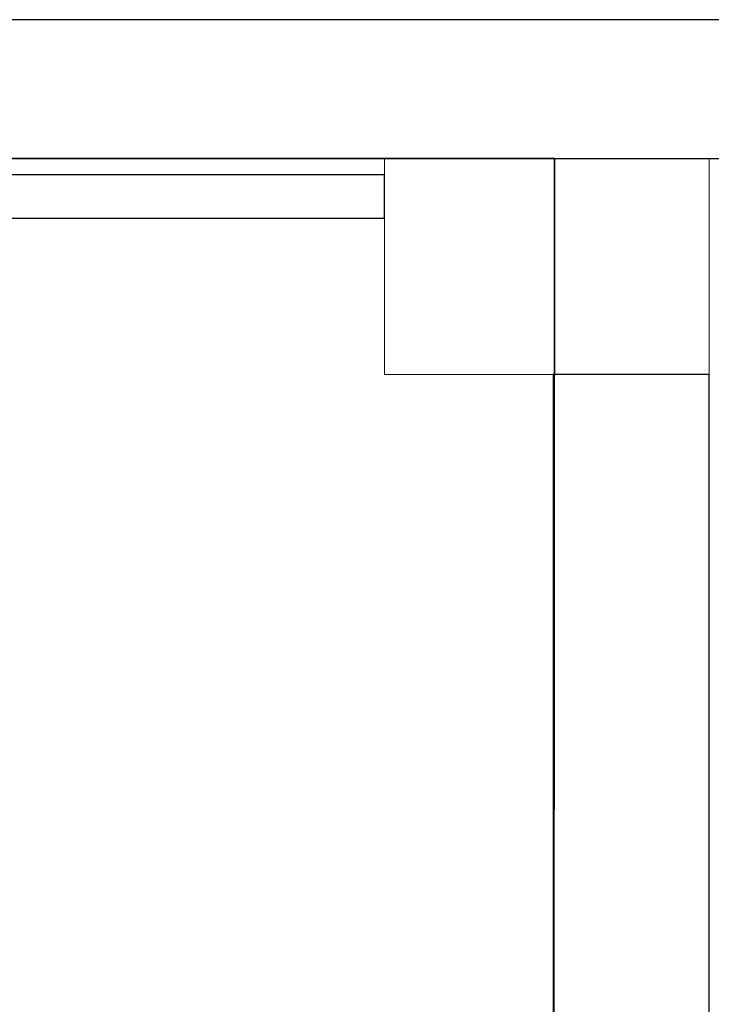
# Model space of a CAD drawing. Header units: metres. Extents: x 397.7 to 427.5, y 12.7 to 28.4.
# Tile 120 of 144: x 410 to 410.8, y 27.1 to 28.2. Entities that reach past the tile are written whole.
import ezdxf

# ---------------------------------------------------------------- set-up
doc = ezdxf.new("R2010")
doc.units = ezdxf.units.M
doc.layers.add('01_SUELOS', color=7, linetype='Continuous', lineweight=25, true_color=0x007f00)
for name, color, linetype, lineweight in [('A-COLS-____-MCUT', 7, 'Continuous', 18), ('A-COLS-____-OTLN', 7, 'Continuous', 18), ('A-WALL-____-MCUT', 7, 'Continuous', 25), ('A-WALL-____-OTLN', 7, 'Continuous', 25)]:
    doc.layers.add(name, color=color, linetype=linetype, lineweight=lineweight)

# ---------------------------------------------------------------- blocks, each defined once
blk = doc.blocks.new('Family - Evans P3-156185-06_TEL_P3')
at = {"layer": 'A-WALL-____-MCUT', "color": 253, "true_color": 0xaaaaaa}
for p, q in [((2.09, 0.18), (0, 0.18)), ((2.09, 0), (2.09, 0.18)), ((0, 0), (2.09, 0))]:
    blk.add_line(p, q, dxfattribs=at)
at = {"layer": 'A-WALL-____-OTLN', "color": 253, "true_color": 0xaaaaaa}
for p, q in [((2.09, 0.18), (0, 0.18)), ((2.09, 0), (2.09, 0.18)), ((0, 0), (2.09, 0))]:
    blk.add_line(p, q, dxfattribs=at)
at = {"layer": 'A-WALL-____-OTLN', "color": 253, "lineweight": 18, "true_color": 0xaaaaaa}
blk.add_line((0, 0), (2.09, 0), dxfattribs=at)
blk = doc.blocks.new('Family - Evans P3-156349-06_TEL_P3')
at = {"layer": 'A-WALL-____-MCUT', "color": 253, "true_color": 0xaaaaaa}
for p, q in [((25.5877, 0.16), (0.0332, 0.16)), ((0, 0), (25.556, 0))]:
    blk.add_line(p, q, dxfattribs=at)
at = {"layer": 'A-WALL-____-OTLN', "color": 253, "true_color": 0xaaaaaa}
for p, q in [((25.5877, 0.16), (0.0332, 0.16)), ((0, 0), (25.556, 0))]:
    blk.add_line(p, q, dxfattribs=at)
at = {"layer": 'A-WALL-____-OTLN', "color": 253, "lineweight": 18, "true_color": 0xaaaaaa}
blk.add_line((0, 0), (25.556, 0), dxfattribs=at)
blk = doc.blocks.new('Family - Paviment P3-156431-06_TEL_P3')
at = {"layer": '01_SUELOS', "color": 9, "true_color": 0xaad4aa}
for p, q in [((12.3536, 14.9577), (2.9635, 14.9576)), ((2.9635, 14.9576), (12.3536, 14.9577)), ((12.3518, 12.8788), (12.3536, 14.9577)), ((12.3536, 14.9577), (12.3518, 12.8788))]:
    blk.add_line(p, q, dxfattribs=at)
blk = doc.blocks.new('Family - Pilar P3-156724-06_TEL_P3')
at = {"layer": 'A-COLS-____-MCUT', "color": 253, "true_color": 0xaaaaaa}
for p, q in [((0.374, 0.2488), (0, 0.2488)), ((0, 0.2488), (0, 0)), ((0.374, 0), (0.374, 0.2488)), ((0, 0), (0.374, 0))]:
    blk.add_line(p, q, dxfattribs=at)
at = {"layer": 'A-COLS-____-OTLN', "color": 253, "true_color": 0xaaaaaa}
for p, q in [((0.374, 0.2488), (0, 0.2488)), ((0, 0.2488), (0, 0)), ((0.374, 0), (0.374, 0.2488)), ((0, 0), (0.374, 0))]:
    blk.add_line(p, q, dxfattribs=at)
blk = doc.blocks.new('Family - Evans P3-156802-06_TEL_P3')
at = {"layer": 'A-WALL-____-MCUT', "color": 253, "true_color": 0xaaaaaa}
for p, q in [((1.466, 0.05), (0, 0.05)), ((0, 0.05), (0, 0)), ((1.466, 0), (1.466, 0.05)), ((0, 0), (1.466, 0))]:
    blk.add_line(p, q, dxfattribs=at)
at = {"layer": 'A-WALL-____-OTLN', "color": 253, "true_color": 0xaaaaaa}
for p, q in [((1.466, 0.05), (0, 0.05)), ((0, 0.05), (0, 0)), ((1.466, 0), (1.466, 0.05)), ((0, 0), (1.466, 0))]:
    blk.add_line(p, q, dxfattribs=at)
at = {"layer": 'A-WALL-____-OTLN', "color": 253, "lineweight": 18, "true_color": 0xaaaaaa}
blk.add_line((0, 0), (1.466, 0), dxfattribs=at)
blk = doc.blocks.new('LONDR55-XX_ZZ-ARQ-CAA-M3D-Londres55_ifc-1-06_TEL_P3')
at = {"layer": '01_SUELOS', "color": 253, "lineweight": 18, "true_color": 0xaaaaaa}
blk.add_blockref('Family - Paviment P3-156431-06_TEL_P3', (398.2952, 13.1106), dxfattribs=at)
at = {"layer": 'A-COLS-____-OTLN', "color": 253, "lineweight": 18, "true_color": 0xaaaaaa}
blk.add_blockref('Family - Pilar P3-156724-06_TEL_P3', (410.453, 27.8195), dxfattribs=at)
at = {"layer": 'A-WALL-____-OTLN', "color": 253, "lineweight": 18, "true_color": 0xaaaaaa}
for name, p, rotation in [('Family - Evans P3-156349-06_TEL_P3', (426.8464, 28.2282), 180), ('Family - Evans P3-156185-06_TEL_P3', (410.827, 25.7295), 90)]:
    blk.add_blockref(name, p, dxfattribs=dict(at, rotation=rotation))
blk.add_blockref('Family - Evans P3-156802-06_TEL_P3', (408.987, 27.9995), dxfattribs=at)

msp = doc.modelspace()

# ---------------------------------------------------------------- block references
at = {"lineweight": 5}
msp.add_blockref('LONDR55-XX_ZZ-ARQ-CAA-M3D-Londres55_ifc-1-06_TEL_P3', (0, 0), dxfattribs=at)

doc.saveas('drawing.dxf')
